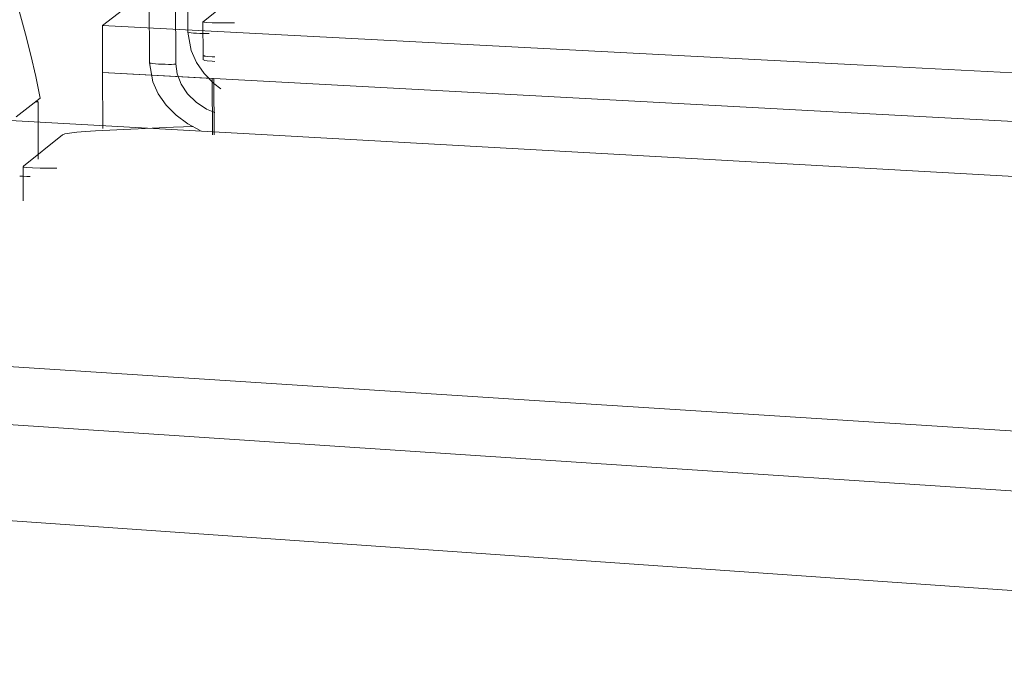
# Model space of a CAD drawing. Header units: metres. Extents: x -32 to 90, y -28 to 32.
# Tile 133 of 148: x 90.08945 to 90.09145, y 1.77292 to 1.77422. Entities that reach past the tile are written whole.
import ezdxf

# ---------------------------------------------------------------- set-up
doc = ezdxf.new("R2010")
doc.units = ezdxf.units.M
doc.layers.add('I-FURN', color=30, linetype='Continuous', lineweight=18)

msp = doc.modelspace()

# ---------------------------------------------------------------- linework, layer by layer
at = {"layer": 'I-FURN', "lineweight": 9}
for p, q in [((90.0900382, 1.7745267), (90.0896197, 1.7742067)), ((90.0897933, 1.774193), (90.0897929, 1.7742828)), ((90.0897155, 1.7741307), (90.089715, 1.7742716)), ((90.0897681, 1.7742691), (90.0897687, 1.7741287)), ((90.0898916, 1.7742679), (90.0898253, 1.7742146)), ((90.0898242, 1.7741452), (90.0898239, 1.7742144)), ((90.0896197, 1.7742067), (90.0911529, 1.7741267)), ((90.0896197, 1.7742067), (90.0896201, 1.774111)), ((90.0898748, 1.7742117), (90.0898883, 1.7742119)), ((90.0897939, 1.774193), (90.0897939, 1.7741931)), ((90.0898001, 1.7741916), (90.0897964, 1.7741921)), ((90.0898051, 1.7741911), (90.0898001, 1.7741916)), ((90.0898311, 1.77419), (90.0898247, 1.7741901)), ((90.0898369, 1.7741901), (90.0898311, 1.77419)), ((90.0898242, 1.7741364), (90.0898242, 1.7741455)), ((90.0898324, 1.7741435), (90.0898429, 1.7741429)), ((90.0898429, 1.7741429), (90.0898479, 1.7741427)), ((90.0897162, 1.7741306), (90.0897163, 1.7741307)), ((90.0897276, 1.7741286), (90.0897225, 1.7741291)), ((90.0897338, 1.7741282), (90.0897276, 1.7741286)), ((90.0897541, 1.7741275), (90.0897475, 1.7741276)), ((90.08976, 1.7741275), (90.0897541, 1.7741275)), ((90.0897646, 1.7741277), (90.08976, 1.7741275)), ((90.0911529, 1.7741267), (90.0935442, 1.7740019)), ((90.0896201, 1.774111), (90.0898427, 1.7740991)), ((90.0896205, 1.7739969), (90.0896201, 1.774111)), ((90.0911533, 1.7740285), (90.0896201, 1.774111)), ((90.0898427, 1.7740991), (90.0898431, 1.7739845)), ((90.0898464, 1.7740988), (90.0898468, 1.7739842)), ((90.0894444, 1.7740208), (90.0894936, 1.774059)), ((90.0894889, 1.7740521), (90.0894867, 1.7740527)), ((90.0894892, 1.7740517), (90.0894896, 1.7739347)), ((90.0894893, 1.7740515), (90.0894894, 1.7740517)), ((90.09354, 1.7737848), (90.0893713, 1.7740168)), ((90.0935447, 1.7738998), (90.0911533, 1.7740285)), ((90.089539, 1.7739845), (90.0894594, 1.7739205)), ((90.0894589, 1.7738505), (90.0894587, 1.7739201)), ((90.0895127, 1.7739165), (90.0895273, 1.7739166)), ((90.0887685, 1.773556), (90.0906122, 1.7734376)), ((90.0906127, 1.7733177), (90.0887689, 1.7734399)), ((90.0906122, 1.7734376), (90.0935297, 1.7732501)), ((90.0935303, 1.7731243), (90.0906127, 1.7733177)), ((90.0934477, 1.772921), (90.0883978, 1.7732727))]:
    msp.add_line(p, q, dxfattribs=at)
for points in [[(90.0894633, 1.7741885, 0), (90.0894496, 1.7742411, 0), (90.0894369, 1.7742955, 0), (90.0894256, 1.7743496, 0)], [(90.0898253, 1.7742146, 0), (90.0898262, 1.7742134, 0), (90.0898321, 1.7742125, 0), (90.0898426, 1.7742119, 0), (90.0898572, 1.7742116, 0), (90.0898748, 1.7742117, 0)], [(90.0894936, 1.774059, 0), (90.0894845, 1.7741026, 0), (90.0894742, 1.7741464, 0), (90.0894633, 1.7741885, 0)], [(90.0898604, 1.7740781, 0), (90.089846, 1.7740887, 0), (90.0898262, 1.7741089, 0), (90.0898107, 1.7741313, 0), (90.0897999, 1.7741554, 0), (90.0897933, 1.774193, 0)], [(90.0897964, 1.7741921, 0), (90.0897943, 1.7741926, 0), (90.0897943, 1.7741926, 0)], [(90.0898112, 1.7741907, 0), (90.0898051, 1.7741911, 0), (90.0898051, 1.7741911, 0)], [(90.0898247, 1.7741901, 0), (90.0898178, 1.7741903, 0), (90.0898112, 1.7741907, 0)], [(90.0898324, 1.7741432, 0), (90.0898264, 1.7741441, 0), (90.0898253, 1.774145, 0)], [(90.0898255, 1.7741457, 0), (90.0898264, 1.7741445, 0), (90.0898324, 1.7741435, 0)], [(90.0898479, 1.7741336, 0), (90.0898429, 1.7741337, 0), (90.0898324, 1.7741344, 0), (90.0898265, 1.7741353, 0), (90.0898256, 1.7741366, 0)], [(90.0898186, 1.7739931, 0), (90.0897932, 1.7740064, 0), (90.0897693, 1.7740241, 0), (90.0897491, 1.7740447, 0), (90.0897333, 1.7740677, 0), (90.0897223, 1.7740923, 0), (90.0897155, 1.7741307, 0)], [(90.0897187, 1.7741297, 0), (90.0897166, 1.7741302, 0), (90.0897166, 1.7741302, 0)], [(90.0897225, 1.7741291, 0), (90.0897187, 1.7741297, 0), (90.0897187, 1.7741297, 0)], [(90.0897475, 1.7741276, 0), (90.0897406, 1.7741278, 0), (90.0897338, 1.7741282, 0)], [(90.0897693, 1.7741285, 0), (90.0897678, 1.7741281, 0), (90.0897646, 1.7741277, 0)], [(90.089848, 1.7740295, 0), (90.0898312, 1.7740368, 0), (90.0898101, 1.7740508, 0), (90.0897927, 1.7740678, 0), (90.0897797, 1.7740872, 0), (90.0897716, 1.7741081, 0), (90.0897687, 1.7741287, 0)], [(90.0894842, 1.7740508, 0), (90.0894877, 1.7740511, 0), (90.0894893, 1.7740515, 0)], [(90.0898045, 1.7740015, 0), (90.0897643, 1.774, 0), (90.0896059, 1.7739925, 0)], [(90.0896059, 1.7739925, 0), (90.0895855, 1.7739911, 0), (90.0895676, 1.7739896, 0), (90.0895533, 1.7739879, 0), (90.0895436, 1.7739861, 0), (90.089539, 1.7739845, 0)], [(90.0894594, 1.7739205, 0), (90.0894602, 1.773919, 0), (90.0894664, 1.7739178, 0), (90.0894778, 1.773917, 0), (90.0894935, 1.7739165, 0), (90.0895127, 1.7739165, 0)], [(90.0894732, 1.7738998, 0), (90.0894665, 1.7738999, 0), (90.0894591, 1.7739002, 0), (90.0894518, 1.7739006, 0)]]:
    msp.add_polyline3d(points, dxfattribs=at)

doc.saveas('drawing.dxf')
